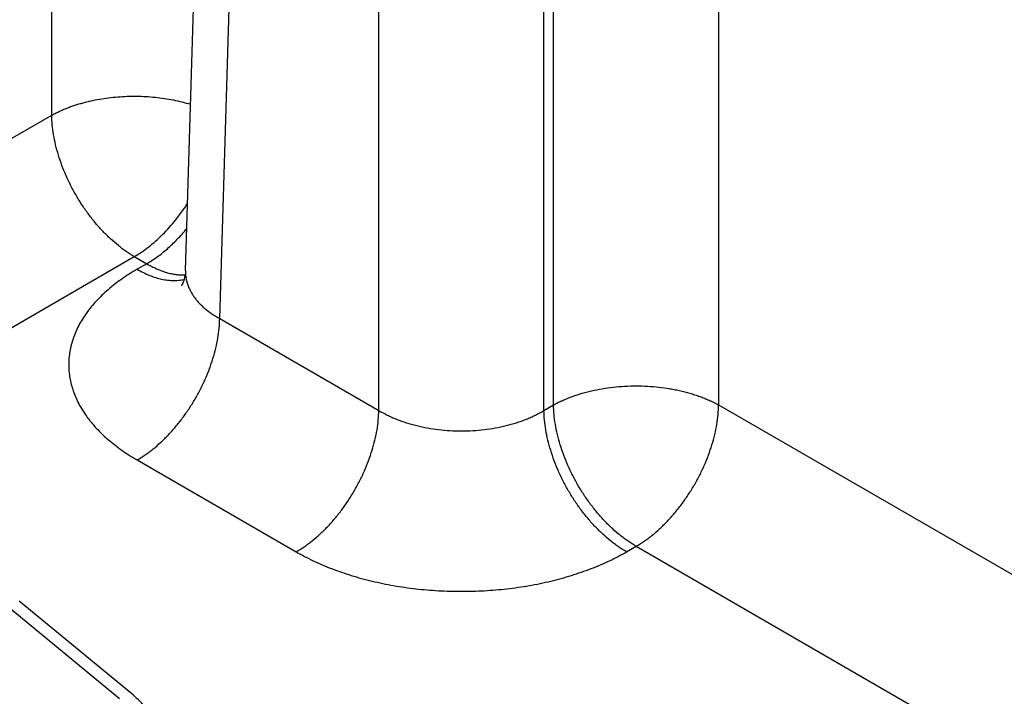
# Model space of a CAD drawing. Header units: inches. Extents: x 0 to 34, y 0 to 22.
# Tile 80 of 111: x 24.65 to 25.308, y 17.266 to 17.718. Entities that reach past the tile are written whole.
import ezdxf

# ---------------------------------------------------------------- set-up
doc = ezdxf.new("R2010")
doc.units = ezdxf.units.IN
doc.header["$LTSCALE"] = 1.87
doc.header["$MEASUREMENT"] = 0
doc.layers.get('0').update_dxf_attribs({"linetype": 'CONTINUOUS'})

msp = doc.modelspace()

# ---------------------------------------------------------------- linework, layer by layer
at = {"color": 7, "linetype": 'CONTINUOUS'}
for p, q in [((24.6713, 17.65418), (24.6713, 18.97808)), ((24.76062, 17.55052), (24.79653, 18.738)), ((24.78347, 17.51836), (24.81935, 18.70502)), ((24.88976, 17.45699), (24.88976, 18.66437)), ((25.00005, 17.45699), (25.00005, 18.66437)), ((25.00644, 17.46068), (25.00644, 18.66806)), ((25.11672, 18.20235), (25.11672, 17.46068)), ((23.63081, 17.05341), (24.6713, 17.65418)), ((23.74014, 16.99028), (24.72644, 17.55976)), ((24.72644, 17.55976), (24.73471, 17.55499)), ((24.73471, 17.55499), (24.72832, 17.55131)), ((24.78347, 17.51836), (24.88976, 17.45699)), ((25.00005, 17.45699), (25.00644, 17.46068)), ((25.11672, 17.46068), (25.42167, 17.2846)), ((24.72832, 17.42394), (24.83461, 17.36257)), ((25.05519, 17.36257), (25.06158, 17.36626)), ((25.06158, 17.36626), (25.39231, 17.17529)), ((24.72477, 17.26774), (24.64964, 17.32969)), ((24.71658, 17.26443), (24.64145, 17.32638))]:
    msp.add_line(p, q, dxfattribs=at)
msp.add_lwpolyline([(24.76062, 17.55052), (24.76053, 17.54895), (24.76034, 17.54739), (24.76007, 17.54598), (24.75976, 17.54471), (24.75943, 17.54361), (24.75909, 17.54268), (24.75876, 17.54191), (24.75847, 17.5413), (24.75823, 17.54085), (24.75804, 17.54054), (24.75793, 17.54036), (24.75789, 17.54031)], dxfattribs=at)
for points, knots in [([(24.6713, 17.65418), (24.67205, 17.65459), (24.67357, 17.65541), (24.67592, 17.65657), (24.67835, 17.65767), (24.68086, 17.65872), (24.68344, 17.65971), (24.68609, 17.66065), (24.68881, 17.66152), (24.69254, 17.66261), (24.69733, 17.66381), (24.70323, 17.66498), (24.70929, 17.66588), (24.71545, 17.66651), (24.72169, 17.66687), (24.72795, 17.66694), (24.73421, 17.66673), (24.74041, 17.66624), (24.74653, 17.66548), (24.75251, 17.66445), (24.75833, 17.66315), (24.76212, 17.6621), (24.76398, 17.66153)], [0, 0, 0, 0, 0.026954, 0.054459, 0.082499, 0.111056, 0.140109, 0.169635, 0.199609, 0.230005, 0.291943, 0.355214, 0.419557, 0.484698, 0.550353, 0.616231, 0.682039, 0.747482, 0.812273, 0.876132, 0.938792, 1, 1, 1, 1]), ([(24.72644, 17.55976), (24.72461, 17.56082), (24.72191, 17.56254), (24.71841, 17.56505), (24.71486, 17.56781), (24.7105, 17.57158), (24.70546, 17.57656), (24.70062, 17.58197), (24.69602, 17.58777), (24.69171, 17.5939), (24.68772, 17.60031), (24.68409, 17.60694), (24.68086, 17.61372), (24.67806, 17.62059), (24.67571, 17.62749), (24.67384, 17.63435), (24.67245, 17.64111), (24.67157, 17.6477), (24.67133, 17.65205), (24.67129, 17.65418)], [0, 0, 0, 0, 0.055747, 0.084566, 0.113978, 0.174439, 0.236852, 0.300887, 0.366175, 0.432326, 0.498931, 0.565574, 0.631837, 0.697309, 0.761595, 0.824324, 0.885156, 0.943796, 1, 1, 1, 1]), ([(24.72644, 17.55976), (24.72808, 17.56071), (24.73136, 17.56278), (24.73614, 17.56627), (24.74085, 17.57021), (24.74544, 17.57454), (24.74989, 17.57925), (24.75416, 17.5843), (24.75822, 17.58964), (24.76075, 17.59337), (24.76198, 17.59527)], [0, 0, 0, 0, 0.112326, 0.229191, 0.350229, 0.474987, 0.602942, 0.733516, 0.866087, 1, 1, 1, 1]), ([(24.73471, 17.55499), (24.73589, 17.55567), (24.73825, 17.55713), (24.74173, 17.55952), (24.74517, 17.56215), (24.74858, 17.565), (24.75193, 17.56807), (24.75521, 17.57135), (24.75841, 17.57481), (24.76046, 17.57722), (24.76147, 17.57845)], [0, 0, 0, 0, 0.114507, 0.232446, 0.353643, 0.477884, 0.604924, 0.734491, 0.866288, 1, 1, 1, 1]), ([(24.73471, 17.55499), (24.7358, 17.55436), (24.73799, 17.55317), (24.74131, 17.5516), (24.7446, 17.55027), (24.74786, 17.54919), (24.75108, 17.54837), (24.75424, 17.5478), (24.75732, 17.54749), (24.75935, 17.54746), (24.76035, 17.54749)], [0, 0, 0, 0, 0.140131, 0.275859, 0.407139, 0.533988, 0.656492, 0.774818, 0.889209, 1, 1, 1, 1]), ([(24.72832, 17.55131), (24.72654, 17.55028), (24.72307, 17.54817), (24.71806, 17.54483), (24.71335, 17.54134), (24.70893, 17.53773), (24.70483, 17.534), (24.70105, 17.53015), (24.6976, 17.5262), (24.69449, 17.52216), (24.69173, 17.51803), (24.68932, 17.51383), (24.68727, 17.50956), (24.68559, 17.50524), (24.68427, 17.50087), (24.68333, 17.49648), (24.68276, 17.49206), (24.68257, 17.48762), (24.68276, 17.48319), (24.68333, 17.47877), (24.68427, 17.47437), (24.68559, 17.47001), (24.68727, 17.46569), (24.68932, 17.46142), (24.69173, 17.45722), (24.69402, 17.4538), (24.69602, 17.45111), (24.69816, 17.44841), (24.70105, 17.4451), (24.70483, 17.44125), (24.70893, 17.43752), (24.71335, 17.43391), (24.71806, 17.43042), (24.72307, 17.42708), (24.72654, 17.42497), (24.72832, 17.42394)], [0, 0, 0, 0, 0.037616, 0.074279, 0.109977, 0.144709, 0.178481, 0.21131, 0.243226, 0.274267, 0.304487, 0.333951, 0.362735, 0.390931, 0.418639, 0.445972, 0.47305, 0.499998, 0.526946, 0.554024, 0.581357, 0.609065, 0.637261, 0.666045, 0.695509, 0.725729, 0.741145, 0.756774, 0.78869, 0.821519, 0.855291, 0.890023, 0.925721, 0.962384, 1, 1, 1, 1]), ([(24.72832, 17.55131), (24.72969, 17.55052), (24.73241, 17.54906), (24.73656, 17.5472), (24.74066, 17.54573), (24.74469, 17.54466), (24.74863, 17.54399), (24.75246, 17.54372), (24.75557, 17.54384), (24.75796, 17.54415), (24.75913, 17.54437), (24.75971, 17.5445)], [0, 0, 0, 0, 0.143916, 0.282131, 0.414608, 0.541447, 0.662896, 0.779373, 0.891468, 0.94613, 1, 1, 1, 1]), ([(24.76062, 17.55052), (24.7606, 17.54977), (24.76062, 17.54826), (24.76085, 17.546), (24.76127, 17.54376), (24.76189, 17.54153), (24.76271, 17.53934), (24.76371, 17.53717), (24.76491, 17.53504), (24.76629, 17.53295), (24.76785, 17.5309), (24.76959, 17.52891), (24.7715, 17.52698), (24.77358, 17.52511), (24.77583, 17.5233), (24.77907, 17.52095), (24.78167, 17.51936), (24.78347, 17.51836)], [0, 0, 0, 0, 0.054436, 0.108956, 0.163831, 0.219326, 0.275689, 0.333149, 0.39191, 0.452152, 0.514026, 0.577657, 0.643142, 0.710551, 0.779933, 0.85131, 1, 1, 1, 1]), ([(24.72832, 17.42394), (24.73015, 17.425), (24.73286, 17.42672), (24.73636, 17.42924), (24.73991, 17.43199), (24.74427, 17.43576), (24.7493, 17.44074), (24.75414, 17.44615), (24.75874, 17.45195), (24.76306, 17.45808), (24.76704, 17.46449), (24.77067, 17.47112), (24.7739, 17.4779), (24.7767, 17.48477), (24.77905, 17.49167), (24.78093, 17.49853), (24.78231, 17.50529), (24.78319, 17.51189), (24.78344, 17.51623), (24.78347, 17.51836)], [0, 0, 0, 0, 0.055747, 0.084566, 0.113978, 0.174439, 0.236852, 0.300887, 0.366175, 0.432326, 0.498931, 0.565574, 0.631837, 0.697309, 0.761595, 0.824324, 0.885156, 0.943796, 1, 1, 1, 1]), ([(25.00644, 17.46068), (25.00666, 17.4608), (25.00712, 17.46105), (25.00781, 17.46142), (25.0085, 17.46179), (25.00921, 17.46215), (25.00992, 17.4625), (25.01064, 17.46285), (25.01137, 17.4632), (25.01235, 17.46365), (25.0136, 17.46421), (25.01513, 17.46486), (25.01668, 17.46548), (25.01826, 17.46608), (25.01986, 17.46666), (25.02204, 17.46741), (25.02483, 17.46829), (25.02825, 17.46925), (25.03294, 17.47041), (25.03898, 17.47161), (25.04639, 17.47264), (25.05395, 17.47326), (25.06158, 17.47347), (25.06921, 17.47326), (25.07676, 17.47264), (25.08297, 17.47177), (25.08783, 17.47088), (25.0914, 17.47011), (25.0949, 17.46925), (25.09832, 17.46829), (25.10111, 17.46741), (25.10329, 17.46666), (25.10489, 17.46608), (25.10647, 17.46548), (25.10802, 17.46486), (25.10955, 17.46421), (25.1108, 17.46366), (25.11178, 17.4632), (25.11251, 17.46285), (25.11323, 17.4625), (25.11394, 17.46215), (25.11465, 17.46179), (25.11535, 17.46143), (25.11604, 17.46106), (25.11649, 17.4608), (25.11672, 17.46068)], [0, 0, 0, 0, 0.006779, 0.013623, 0.020518, 0.027451, 0.03442, 0.041428, 0.048479, 0.055572, 0.069883, 0.084353, 0.098979, 0.113756, 0.128681, 0.143749, 0.174293, 0.205348, 0.236872, 0.301132, 0.366687, 0.43312, 0.499996, 0.566872, 0.633305, 0.69886, 0.731181, 0.763127, 0.794651, 0.825706, 0.85625, 0.871318, 0.886243, 0.90102, 0.915646, 0.930116, 0.944424, 0.951519, 0.958573, 0.965587, 0.972556, 0.979476, 0.986348, 0.993185, 1, 1, 1, 1]), ([(25.06158, 17.36626), (25.05975, 17.36731), (25.05704, 17.36903), (25.05354, 17.37155), (25.04999, 17.37431), (25.04563, 17.37808), (25.0406, 17.38305), (25.03576, 17.38846), (25.03116, 17.39426), (25.02684, 17.4004), (25.02286, 17.40681), (25.01923, 17.41343), (25.016, 17.42021), (25.0132, 17.42709), (25.01085, 17.43399), (25.00897, 17.44085), (25.00759, 17.44761), (25.00671, 17.4542), (25.00646, 17.45855), (25.00643, 17.46067)], [0, 0, 0, 0, 0.055747, 0.084566, 0.113978, 0.174439, 0.236852, 0.300887, 0.366175, 0.432326, 0.498931, 0.565574, 0.631837, 0.697309, 0.761595, 0.824324, 0.885156, 0.943796, 1, 1, 1, 1]), ([(25.06158, 17.36626), (25.0634, 17.36731), (25.06611, 17.36903), (25.06961, 17.37155), (25.07316, 17.37431), (25.07752, 17.37808), (25.08256, 17.38305), (25.0874, 17.38846), (25.09199, 17.39426), (25.09631, 17.4004), (25.1003, 17.40681), (25.10392, 17.41343), (25.10715, 17.42021), (25.10995, 17.42709), (25.1123, 17.43399), (25.11418, 17.44085), (25.11556, 17.44761), (25.11644, 17.4542), (25.11669, 17.45855), (25.11672, 17.46067)], [0, 0, 0, 0, 0.055747, 0.084566, 0.113978, 0.174439, 0.236852, 0.300887, 0.366175, 0.432326, 0.498931, 0.565574, 0.631837, 0.697309, 0.761595, 0.824324, 0.885156, 0.943796, 1, 1, 1, 1]), ([(24.83461, 17.36257), (24.83644, 17.36363), (24.83914, 17.36535), (24.84264, 17.36787), (24.84619, 17.37062), (24.85055, 17.3744), (24.85559, 17.37937), (24.86043, 17.38478), (24.86503, 17.39058), (24.86934, 17.39671), (24.87333, 17.40312), (24.87696, 17.40975), (24.88019, 17.41653), (24.88299, 17.4234), (24.88534, 17.4303), (24.88722, 17.43716), (24.8886, 17.44392), (24.88948, 17.45052), (24.88972, 17.45486), (24.88976, 17.45699)], [0, 0, 0, 0, 0.055747, 0.084566, 0.113978, 0.174439, 0.236852, 0.300887, 0.366175, 0.432326, 0.498931, 0.565574, 0.631837, 0.697309, 0.761595, 0.824324, 0.885156, 0.943796, 1, 1, 1, 1]), ([(24.88976, 17.45699), (24.8916, 17.45589), (24.89447, 17.45434), (24.89845, 17.45248), (24.90266, 17.45071), (24.90818, 17.44874), (24.91509, 17.44679), (24.92229, 17.44526), (24.92971, 17.44415), (24.93727, 17.44348), (24.9449, 17.44326), (24.95254, 17.44348), (24.9601, 17.44415), (24.96751, 17.44526), (24.97471, 17.44679), (24.98162, 17.44874), (24.98714, 17.45071), (24.99135, 17.45248), (24.99533, 17.45434), (24.9982, 17.45589), (25.00005, 17.45699)], [0, 0, 0, 0, 0.056109, 0.085078, 0.114621, 0.175292, 0.237853, 0.301976, 0.367303, 0.433445, 0.5, 0.566555, 0.632697, 0.698024, 0.762147, 0.824708, 0.885379, 0.914922, 0.943891, 1, 1, 1, 1]), ([(25.05519, 17.36257), (25.05337, 17.36363), (25.05066, 17.36535), (25.04716, 17.36787), (25.04361, 17.37062), (25.03925, 17.3744), (25.03421, 17.37937), (25.02937, 17.38478), (25.02478, 17.39058), (25.02046, 17.39671), (25.01647, 17.40312), (25.01285, 17.40975), (25.00962, 17.41653), (25.00682, 17.4234), (25.00447, 17.4303), (25.00259, 17.43716), (25.00121, 17.44392), (25.00033, 17.45052), (25.00008, 17.45486), (25.00005, 17.45699)], [0, 0, 0, 0, 0.055747, 0.084566, 0.113978, 0.174439, 0.236852, 0.300887, 0.366175, 0.432326, 0.498931, 0.565574, 0.631837, 0.697309, 0.761595, 0.824324, 0.885156, 0.943796, 1, 1, 1, 1]), ([(24.83461, 17.36257), (24.83644, 17.36152), (24.84018, 17.35947), (24.84598, 17.35658), (24.85201, 17.35386), (24.85827, 17.35132), (24.86474, 17.34896), (24.8714, 17.34678), (24.87824, 17.3448), (24.88523, 17.34301), (24.89237, 17.34142), (24.89964, 17.34003), (24.90702, 17.33885), (24.91448, 17.33789), (24.92203, 17.33713), (24.92962, 17.33659), (24.93725, 17.33627), (24.9449, 17.33616), (24.95255, 17.33627), (24.96019, 17.33659), (24.96778, 17.33713), (24.97532, 17.33789), (24.98279, 17.33885), (24.99016, 17.34003), (24.99743, 17.34142), (25.00457, 17.34301), (25.01157, 17.3448), (25.01841, 17.34678), (25.02507, 17.34896), (25.03153, 17.35132), (25.03779, 17.35386), (25.04383, 17.35658), (25.04963, 17.35947), (25.05337, 17.36152), (25.05519, 17.36257)], [0, 0, 0, 0, 0.027597, 0.055843, 0.084715, 0.114186, 0.144223, 0.17479, 0.20585, 0.23736, 0.269277, 0.301554, 0.334144, 0.366996, 0.40006, 0.433284, 0.466615, 0.5, 0.533385, 0.566716, 0.59994, 0.633004, 0.665856, 0.698446, 0.730723, 0.76264, 0.79415, 0.82521, 0.855777, 0.885814, 0.915285, 0.944157, 0.972403, 1, 1, 1, 1]), ([(24.74467, 17.23131), (24.74467, 17.23212), (24.74461, 17.23374), (24.74437, 17.23616), (24.74397, 17.23858), (24.74341, 17.24099), (24.74269, 17.24338), (24.74181, 17.24575), (24.74078, 17.24811), (24.73918, 17.25124), (24.73678, 17.25509), (24.73334, 17.25952), (24.72932, 17.26379), (24.72635, 17.26644), (24.72477, 17.26774)], [0, 0, 0, 0, 0.056549, 0.113263, 0.170303, 0.227826, 0.285983, 0.344916, 0.404758, 0.465629, 0.590837, 0.721316, 0.857592, 1, 1, 1, 1])]:
    msp.add_open_spline(points, degree=3, knots=knots, dxfattribs=at)

doc.saveas('drawing.dxf')
